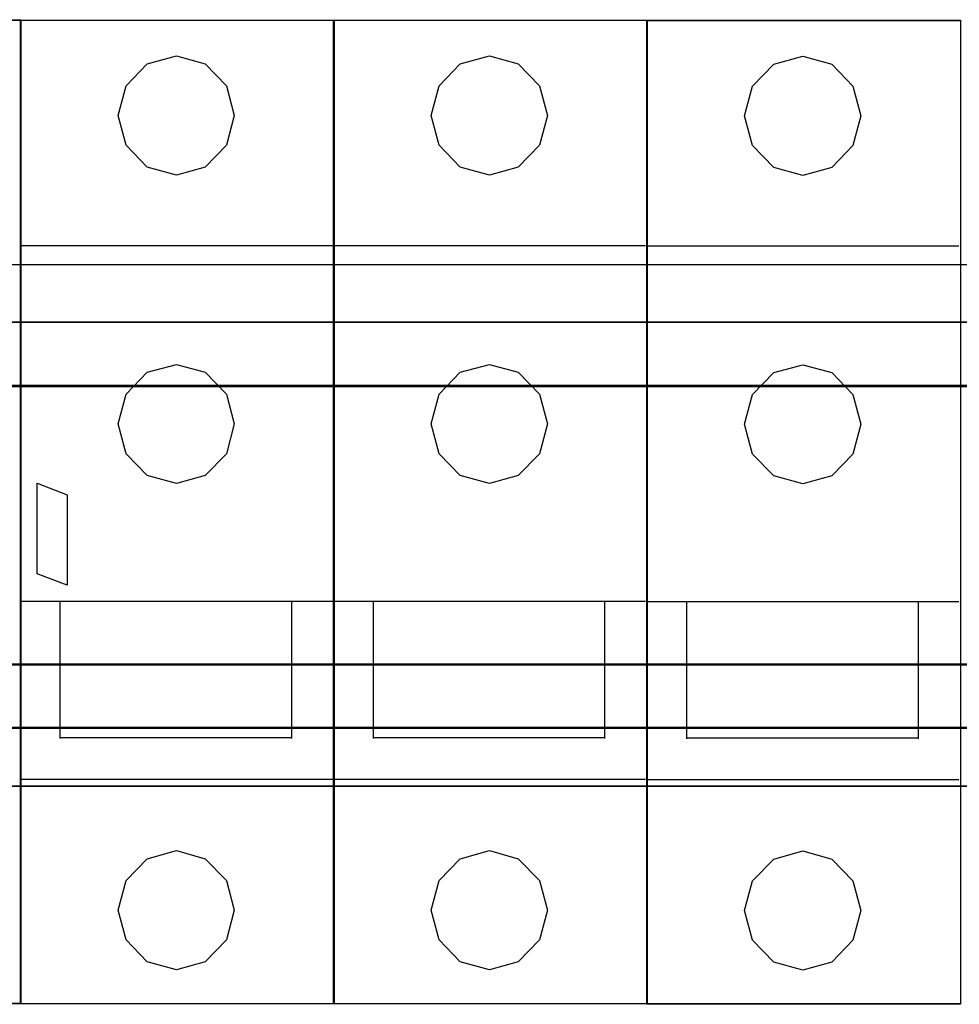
# Model space of a CAD drawing. Header units: millimetres. Extents: x 18084 to 47233, y 38174 to 56392.
# Tile 98 of 253: x 25375 to 25456, y 50760 to 50845. Entities that reach past the tile are written whole.
import ezdxf

# ---------------------------------------------------------------- set-up
doc = ezdxf.new("R2010")
doc.units = ezdxf.units.MM
doc.header["$LTSCALE"] = 100
for name, color, linetype in [('30', 7, 'Continuous'), ('45', 7, 'Continuous'), ('50', 7, 'Continuous')]:
    doc.layers.add(name, color=color, linetype=linetype)

msp = doc.modelspace()

# ---------------------------------------------------------------- linework, layer by layer
at = {"layer": '30', "color": 139}
for points in [[(25598.441, 50818.595), (25163.131, 50818.595), (25598.441, 50818.595)], [(25163.131, 50813.113), (25598.441, 50813.113), (25163.131, 50813.113)], [(25163.131, 50789.065), (25598.441, 50789.065), (25163.131, 50789.065)], [(25163.131, 50783.581), (25598.441, 50783.581), (25163.131, 50783.581)]]:
    msp.add_lwpolyline(points, close=True, dxfattribs=at)
at = {"layer": '30', "color": 7}
for points in [[(25163.131, 50813.044), (25598.441, 50813.044), (25598.441, 50813.23), (25598.441, 50815.432), (25598.441, 50818.595), (25598.257, 50818.595), (25163.315, 50818.595), (25163.131, 50818.595), (25163.131, 50815.432), (25163.131, 50813.23), (25163.131, 50813.044)], [(25163.131, 50813.044), (25598.441, 50813.044), (25598.441, 50813.23), (25598.441, 50815.432), (25598.441, 50818.595), (25598.257, 50818.595), (25163.315, 50818.595), (25163.131, 50818.595), (25163.131, 50815.432), (25163.131, 50813.23), (25163.131, 50813.044)], [(25163.131, 50813.044), (25598.441, 50813.044), (25598.441, 50813.23), (25598.441, 50815.432), (25598.441, 50818.595), (25598.257, 50818.595), (25163.315, 50818.595), (25163.131, 50818.595), (25163.131, 50815.432), (25163.131, 50813.23), (25163.131, 50813.044)], [(25598.441, 50789.065), (25163.131, 50789.065), (25163.131, 50788.879), (25163.131, 50786.677), (25163.131, 50783.514), (25163.315, 50783.514), (25598.257, 50783.514), (25598.441, 50783.514), (25598.441, 50786.677), (25598.441, 50788.879), (25598.441, 50789.065)], [(25598.441, 50789.065), (25163.131, 50789.065), (25163.131, 50788.879), (25163.131, 50786.677), (25163.131, 50783.514), (25163.315, 50783.514), (25598.257, 50783.514), (25598.441, 50783.514), (25598.441, 50786.677), (25598.441, 50788.879), (25598.441, 50789.065)], [(25598.441, 50789.065), (25163.131, 50789.065), (25163.131, 50788.879), (25163.131, 50786.677), (25163.131, 50783.514), (25163.315, 50783.514), (25598.257, 50783.514), (25598.441, 50783.514), (25598.441, 50786.677), (25598.441, 50788.879), (25598.441, 50789.065)]]:
    msp.add_lwpolyline(points, close=True, dxfattribs=at)
at = {"layer": '30', "color": 59}
for points in [[(25163.131, 50813.044), (25598.441, 50813.044), (25598.441, 50813.23), (25598.441, 50815.432), (25598.441, 50818.595), (25598.257, 50818.595), (25163.315, 50818.595), (25163.131, 50818.595), (25163.131, 50815.432), (25163.131, 50813.23), (25163.131, 50813.044)], [(25163.163, 50813.076), (25598.406, 50813.076), (25598.406, 50813.26), (25598.406, 50815.436), (25598.406, 50818.562), (25598.222, 50818.562), (25163.347, 50818.562), (25163.163, 50818.562), (25163.163, 50815.436), (25163.163, 50813.26), (25163.163, 50813.076)], [(25598.441, 50789.065), (25163.131, 50789.065), (25163.131, 50788.879), (25163.131, 50786.677), (25163.131, 50783.514), (25163.315, 50783.514), (25598.257, 50783.514), (25598.441, 50783.514), (25598.441, 50786.677), (25598.441, 50788.879), (25598.441, 50789.065)], [(25598.406, 50789.033), (25163.163, 50789.033), (25163.163, 50788.849), (25163.163, 50786.673), (25163.163, 50783.546), (25163.347, 50783.546), (25598.222, 50783.546), (25598.406, 50783.546), (25598.406, 50786.673), (25598.406, 50788.849), (25598.406, 50789.033)]]:
    msp.add_lwpolyline(points, close=True, dxfattribs=at)
at = {"layer": '30', "color": 7}
for points in [[(25598.441, 50813.113), (25163.131, 50813.113)], [(25598.441, 50813.113), (25163.131, 50813.113)], [(25598.441, 50813.113), (25163.131, 50813.113)], [(25163.131, 50788.996), (25598.441, 50788.996)], [(25163.131, 50788.996), (25598.441, 50788.996)], [(25163.131, 50788.996), (25598.441, 50788.996)]]:
    msp.add_lwpolyline(points, dxfattribs=at)
at = {"layer": '30', "color": 59}
for points in [[(25598.441, 50813.113), (25163.131, 50813.113)], [(25163.131, 50788.996), (25598.441, 50788.996)]]:
    msp.add_lwpolyline(points, dxfattribs=at)
at = {"layer": '45', "color": 159}
for points in [[(25347.551, 50844.724), (25374.653, 50844.724), (25374.653, 50759.723), (25347.551, 50759.723), (25347.551, 50844.724)], [(25374.601, 50844.697), (25401.711, 50844.697), (25401.711, 50759.696), (25374.601, 50759.696), (25374.601, 50844.697)], [(25401.656, 50844.697), (25428.758, 50844.697), (25428.758, 50759.696), (25401.656, 50759.696), (25401.656, 50844.697)], [(25428.731, 50844.669), (25455.833, 50844.669), (25455.833, 50759.669), (25428.731, 50759.669), (25428.731, 50844.669)]]:
    msp.add_lwpolyline(points, dxfattribs=at)
at = {"layer": '45', "color": 179}
for points in [[(25347.579, 50844.697), (25374.629, 50844.697), (25374.629, 50759.751), (25347.579, 50759.751), (25347.579, 50844.697)], [(25401.681, 50844.669), (25428.731, 50844.669), (25428.731, 50759.723), (25401.681, 50759.723), (25401.681, 50844.669)], [(25428.758, 50844.642), (25455.808, 50844.642), (25455.808, 50759.696), (25428.758, 50759.696), (25428.758, 50844.642)], [(25376.045, 50796.865), (25376.045, 50804.673), (25378.653, 50803.681), (25378.653, 50795.866), (25376.045, 50796.865)]]:
    msp.add_lwpolyline(points, close=True, dxfattribs=at)
at = {"layer": '45', "color": 251}
msp.add_lwpolyline([(25374.629, 50844.669), (25401.683, 50844.669), (25401.683, 50759.723), (25374.629, 50759.723), (25374.629, 50844.669)], close=True, dxfattribs=at)
at = {"layer": '45', "color": 179}
for points in [[(25383.053, 50836.447), (25383.732, 50839.019), (25385.557, 50840.908), (25388.075, 50841.605), (25390.565, 50840.908), (25392.404, 50839.019), (25393.082, 50836.447), (25392.404, 50833.876), (25390.565, 50831.987), (25388.075, 50831.304), (25385.557, 50831.987), (25383.732, 50833.876), (25383.053, 50836.447)], [(25410.1, 50836.447), (25410.786, 50839.019), (25412.604, 50840.908), (25415.129, 50841.605), (25417.62, 50840.908), (25419.452, 50839.019), (25420.137, 50836.447), (25419.452, 50833.876), (25417.62, 50831.987), (25415.129, 50831.304), (25412.604, 50831.987), (25410.786, 50833.876), (25410.1, 50836.447)], [(25437.175, 50836.42), (25437.861, 50838.992), (25439.687, 50840.88), (25442.205, 50841.577), (25444.696, 50840.88), (25446.529, 50838.992), (25447.214, 50836.42), (25446.529, 50833.848), (25444.696, 50831.96), (25442.205, 50831.277), (25439.687, 50831.96), (25437.861, 50833.848), (25437.175, 50836.42)], [(25374.569, 50825.205), (25401.569, 50825.205)], [(25401.621, 50825.205), (25428.616, 50825.205)], [(25428.698, 50825.177), (25455.691, 50825.177)], [(25383.053, 50809.801), (25383.732, 50812.386), (25385.557, 50814.275), (25388.075, 50814.944), (25390.565, 50814.275), (25392.404, 50812.386), (25393.082, 50809.801), (25392.404, 50807.229), (25390.565, 50805.341), (25388.075, 50804.658), (25385.557, 50805.341), (25383.732, 50807.229), (25383.053, 50809.801)], [(25410.1, 50809.801), (25410.786, 50812.386), (25412.604, 50814.275), (25415.129, 50814.944), (25417.62, 50814.275), (25419.452, 50812.386), (25420.137, 50809.801), (25419.452, 50807.229), (25417.62, 50805.341), (25415.129, 50804.658), (25412.604, 50805.341), (25410.786, 50807.229), (25410.1, 50809.801)], [(25437.175, 50809.773), (25437.861, 50812.359), (25439.687, 50814.247), (25442.205, 50814.916), (25444.696, 50814.247), (25446.529, 50812.359), (25447.214, 50809.773), (25446.529, 50807.202), (25444.696, 50805.314), (25442.205, 50804.631), (25439.687, 50805.314), (25437.861, 50807.202), (25437.175, 50809.773)], [(25401.569, 50794.462), (25374.569, 50794.462)], [(25378.05, 50782.635), (25378.05, 50794.462)], [(25398.024, 50794.462), (25398.024, 50782.635)], [(25428.616, 50794.462), (25401.621, 50794.462)], [(25405.104, 50782.635), (25405.104, 50794.462)], [(25425.079, 50794.462), (25425.079, 50782.635)], [(25455.691, 50794.434), (25428.698, 50794.434)], [(25432.181, 50782.608), (25432.181, 50794.434)], [(25452.153, 50794.434), (25452.153, 50782.608)], [(25398.078, 50782.689), (25378.05, 50782.689)], [(25425.133, 50782.689), (25405.104, 50782.689)], [(25452.208, 50782.662), (25432.181, 50782.662)], [(25401.569, 50779.079), (25374.569, 50779.079)], [(25428.616, 50779.079), (25401.621, 50779.079)], [(25455.691, 50779.052), (25428.698, 50779.052)], [(25383.053, 50767.8), (25383.732, 50770.372), (25385.557, 50772.248), (25388.075, 50772.945), (25390.565, 50772.248), (25392.404, 50770.372), (25393.082, 50767.8), (25392.404, 50765.228), (25390.565, 50763.339), (25388.075, 50762.642), (25385.557, 50763.339), (25383.732, 50765.228), (25383.053, 50767.8)], [(25410.1, 50767.8), (25410.786, 50770.372), (25412.604, 50772.248), (25415.129, 50772.945), (25417.62, 50772.248), (25419.452, 50770.372), (25420.137, 50767.8), (25419.452, 50765.228), (25417.62, 50763.339), (25415.129, 50762.642), (25412.604, 50763.339), (25410.786, 50765.228), (25410.1, 50767.8)], [(25437.175, 50767.773), (25437.861, 50770.345), (25439.687, 50772.22), (25442.205, 50772.917), (25444.696, 50772.22), (25446.529, 50770.345), (25447.214, 50767.773), (25446.529, 50765.2), (25444.696, 50763.311), (25442.205, 50762.614), (25439.687, 50763.311), (25437.861, 50765.2), (25437.175, 50767.773)]]:
    msp.add_lwpolyline(points, dxfattribs=at)
at = {"layer": '50', "color": 7}
for points in [[(25164.711, 50778.514), (25164.711, 50823.565), (25596.861, 50823.565), (25596.861, 50778.514)], [(25164.711, 50778.514), (25596.861, 50778.514)]]:
    msp.add_lwpolyline(points, dxfattribs=at)
at = {"layer": '50', "color": 59}
msp.add_lwpolyline([(25164.711, 50823.565), (25596.861, 50823.565), (25596.861, 50778.514), (25164.711, 50778.514), (25164.711, 50823.565)], close=True, dxfattribs=at)

doc.saveas('drawing.dxf')
